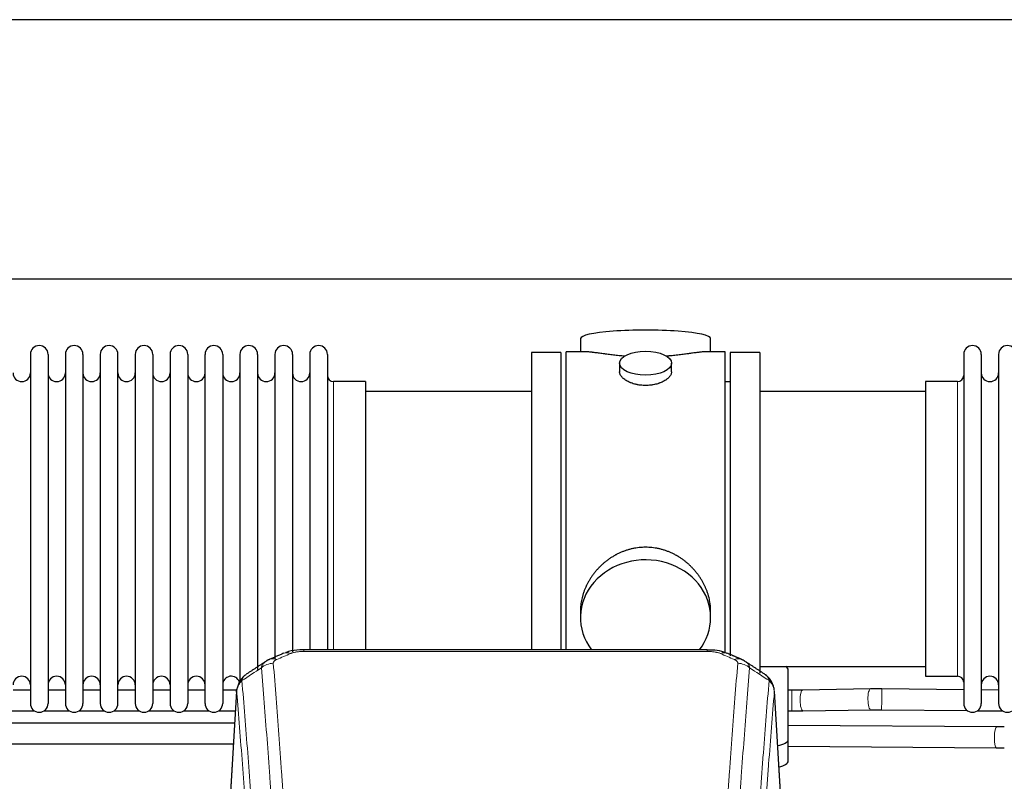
# Model space of a CAD drawing. Header units: inches. Extents: x 0 to 23760, y -13 to 16800.
# Tile 105 of 214: x 6200 to 6769, y 14240 to 14680. Entities that reach past the tile are written whole.
import ezdxf

# ---------------------------------------------------------------- set-up
doc = ezdxf.new("R2010")
doc.units = ezdxf.units.IN
doc.layers.add('254', color=7, linetype='Continuous', true_color=0xffffff)

msp = doc.modelspace()

# ---------------------------------------------------------------- linework, layer by layer
at = {"layer": '254', "color": 2, "linetype": 'Continuous', "lineweight": 25}
for p, q in [((7345.343, 14679.977), (4188.099, 14679.977)), ((7345.343, 14529.976), (4255.909, 14529.976)), ((6524.23, 14495.635), (6524.23, 14488.015)), ((6599.509, 14488.015), (6599.509, 14495.635)), ((6515.869, 14385.585), (6515.869, 14488.015)), ((6527.216, 14488.015), (6515.869, 14488.015)), ((6607.869, 14488.015), (6596.573, 14488.015)), ((6607.869, 14385.585), (6607.869, 14488.015)), ((6206.069, 14486.485), (6206.069, 14284.685)), ((6216.269, 14486.485), (6216.269, 14284.685)), ((6226.269, 14486.485), (6226.269, 14284.685)), ((6236.469, 14486.485), (6236.469, 14284.685)), ((6246.469, 14486.485), (6246.469, 14284.685)), ((6256.669, 14284.685), (6256.669, 14486.485)), ((6266.669, 14486.485), (6266.669, 14284.685)), ((6276.869, 14486.485), (6276.869, 14284.685)), ((6286.869, 14486.485), (6286.869, 14338.994)), ((6297.069, 14486.485), (6297.069, 14338.994)), ((6307.069, 14338.994), (6307.069, 14486.485)), ((6317.269, 14486.485), (6317.269, 14338.994)), ((6327.269, 14486.485), (6327.269, 14338.994)), ((6337.469, 14486.485), (6337.469, 14338.994)), ((6347.469, 14486.485), (6347.469, 14338.994)), ((6357.669, 14486.485), (6357.669, 14338.994)), ((6367.669, 14486.485), (6367.669, 14338.994)), ((6377.869, 14486.485), (6377.869, 14338.994)), ((6495.869, 14487.585), (6495.869, 14385.585)), ((6512.869, 14487.585), (6495.869, 14487.585)), ((6512.869, 14487.585), (6512.869, 14385.585)), ((6610.869, 14487.585), (6610.869, 14312.252)), ((6627.869, 14487.585), (6610.869, 14487.585)), ((6627.869, 14487.585), (6627.869, 14302.249)), ((6745.869, 14486.485), (6745.869, 14284.685)), ((6756.069, 14486.485), (6756.069, 14284.685)), ((6766.069, 14486.485), (6766.069, 14284.685)), ((6546.822, 14481.382), (6546.822, 14476.417)), ((6576.917, 14476.439), (6576.917, 14481.382)), ((6399.869, 14470.735), (6381.369, 14470.735)), ((6399.869, 14470.735), (6399.869, 14346.267)), ((6610.869, 14470.585), (6607.869, 14470.585)), ((6723.869, 14470.735), (6723.869, 14300.435)), ((6742.369, 14470.735), (6723.869, 14470.735)), ((6495.869, 14465.085), (6399.869, 14465.085)), ((6723.869, 14465.085), (6627.869, 14465.085)), ((6495.869, 14385.585), (6495.869, 14315.666)), ((6512.869, 14385.585), (6512.869, 14315.666)), ((6515.869, 14315.665), (6515.869, 14385.585)), ((6607.869, 14313.813), (6607.869, 14385.585)), ((6399.869, 14346.267), (6399.869, 14315.666)), ((6286.869, 14338.994), (6286.869, 14284.685)), ((6297.069, 14338.994), (6297.069, 14284.685)), ((6307.069, 14284.685), (6307.069, 14338.994)), ((6317.269, 14338.994), (6317.269, 14284.685)), ((6327.269, 14338.994), (6327.269, 14296.613)), ((6337.469, 14338.994), (6337.469, 14304.224)), ((6347.469, 14338.994), (6347.469, 14310.386)), ((6357.669, 14338.994), (6357.669, 14314.582)), ((6367.669, 14338.994), (6367.669, 14315.667)), ((6377.869, 14338.994), (6377.869, 14315.667)), ((6524.23, 14338.356), (6524.23, 14334.331)), ((6599.509, 14334.331), (6599.509, 14338.354)), ((6597.455, 14315.67), (6364.283, 14315.67)), ((6627.869, 14306.085), (6723.869, 14306.085)), ((6644.369, 14263.985), (6644.369, 14304.059)), ((6723.869, 14300.435), (6742.369, 14300.435)), ((6206.037, 14292.398), (6196.032, 14292.398)), ((6226.237, 14292.398), (6216.232, 14292.398)), ((6246.437, 14292.398), (6236.432, 14292.398)), ((6266.637, 14292.398), (6256.669, 14292.398)), ((6286.836, 14292.398), (6276.869, 14292.398)), ((6307.036, 14292.398), (6297.069, 14292.398)), ((6325.493, 14292.398), (6317.269, 14292.398)), ((6325.352, 14291.873), (6320.101, 14205.237)), ((6641.638, 14205.237), (6636.387, 14291.873)), ((6691.947, 14293.041), (6652.717, 14292.445)), ((6745.872, 14292.581), (6698.519, 14293.054)), ((6766.073, 14292.379), (6756.07, 14292.479)), ((6193.72, 14280.398), (6208.387, 14280.398)), ((6213.92, 14280.398), (6228.587, 14280.398)), ((6234.12, 14280.398), (6248.786, 14280.398)), ((6254.32, 14280.398), (6268.986, 14280.398)), ((6274.519, 14280.398), (6289.186, 14280.398)), ((6294.719, 14280.398), (6309.386, 14280.398)), ((6314.919, 14280.398), (6324.621, 14280.398)), ((6652.899, 14280.446), (6692.129, 14281.042)), ((6698.399, 14281.055), (6747.974, 14280.559)), ((6753.885, 14280.5), (6768.479, 14280.354)), ((6764.821, 14271.098), (6644.368, 14271.961)), ((6644.369, 14251.567), (6644.369, 14263.985)), ((6644.369, 14259.961), (6764.735, 14259.099))]:
    msp.add_line(p, q, dxfattribs=at)
at = {"layer": '254', "color": 110, "linetype": 'Continuous', "lineweight": 13}
for p, q in [((6381.369, 14470.735), (6381.369, 14346.267)), ((6742.369, 14470.735), (6742.369, 14300.435)), ((6381.369, 14346.267), (6381.369, 14315.666)), ((6364.283, 14315.669), (6364.283, 14314.717)), ((6597.455, 14314.717), (6364.283, 14314.717)), ((6597.455, 14315.668), (6597.455, 14314.717)), ((6325.353, 14291.251), (6320.106, 14204.661)), ((6641.633, 14204.661), (6636.385, 14291.251)), ((6646.392, 14280.398), (6646.392, 14292.398)), ((6652.899, 14280.446), (6652.899, 14280.446)), ((6764.735, 14259.099), (6764.742, 14259.099))]:
    msp.add_line(p, q, dxfattribs=at)
at = {"layer": '254', "color": 2, "linetype": 'Continuous', "lineweight": 25}
for centre, radius, start, end in [((6211.169, 14486.485), 5.1, 0, 180), ((6231.369, 14486.485), 5.1, 0, 180), ((6251.569, 14486.485), 5.1, 0, 180), ((6271.769, 14486.485), 5.1, 0, 180), ((6291.969, 14486.485), 5.1, 0, 180), ((6312.169, 14486.485), 5.1, 0, 180), ((6332.369, 14486.485), 5.1, 0, 180), ((6352.569, 14486.485), 5.1, 0, 180), ((6372.769, 14486.485), 5.1, 0, 180), ((6750.969, 14486.485), 5.1, 0, 180), ((6771.169, 14486.485), 5.1, 0, 180), ((6201.069, 14475.735), 5, 180, 0), ((6221.269, 14475.735), 5, 180, 0), ((6241.469, 14475.735), 5, 180, 0), ((6261.669, 14475.735), 5, 180, 0), ((6281.869, 14475.735), 5, 180, 0), ((6302.069, 14475.735), 5, 180, 0), ((6322.269, 14475.735), 5, 180, 0), ((6342.469, 14475.735), 5, 180, 0), ((6362.669, 14475.735), 5, 180, 0), ((6381.369, 14474.235), 3.5, 180, 270), ((6742.369, 14474.235), 3.5, 270, 0), ((6761.069, 14475.735), 5, 180, 0), ((6201.069, 14295.435), 5, 0, 180), ((6221.269, 14295.435), 5, 0, 180), ((6241.469, 14295.435), 5, 0, 180), ((6261.669, 14295.435), 5, 0, 180), ((6281.869, 14295.435), 5, 0, 180), ((6302.069, 14295.435), 5, 0, 180), ((6322.269, 14295.435), 5, 19.11094, 180), ((6742.369, 14296.935), 3.5, 0, 90), ((6761.069, 14295.435), 5, 0, 180), ((6211.169, 14284.685), 5.1, 180, 0), ((6231.369, 14284.685), 5.1, 180, 0), ((6251.569, 14284.685), 5.1, 180, 0), ((6271.769, 14284.685), 5.1, 180, 0), ((6291.969, 14284.685), 5.1, 180, 0), ((6312.169, 14284.685), 5.1, 180, 0), ((6750.969, 14284.685), 5.1, 180, 0), ((6771.169, 14284.685), 5.1, 180, 0)]:
    msp.add_arc(centre, radius, start, end, dxfattribs=at)
for centre, major_axis, ratio, start_param, end_param in [((6561.869, 14495.635), (37.64, 0), 0.1305262, 0, 3.1415927), ((6561.869, 14334.331), (37.64, 0), 0.8870108, 0, 3.7346664), ((6561.869, 14334.331), (37.64, 0), 0.8870108, 5.6900133, 6.2831853), ((6636.369, 14304.059), (-8, 0), 0.4617486, 3.1415927, 3.722063), ((6636.369, 14263.985), (-8, 0), 0.4617486, 1.81384, 3.1415927), ((6636.369, 14251.567), (-8, 0), 0.4617486, 1.911273, 3.1415927)]:
    msp.add_ellipse(centre, major_axis=major_axis, ratio=ratio, start_param=start_param, end_param=end_param, dxfattribs=at)
msp.add_ellipse((6561.869, 14481.382), major_axis=(15.048, 0), ratio=0.4617486, dxfattribs=at)
at = {"layer": '254', "color": 110, "linetype": 'Continuous', "lineweight": 13}
for centre, major_axis, ratio, start_param, end_param in [((6356.525, 14304.507), (3.953, -9.186), 0.6419268, 2.5510147, 3.1418997), ((6605.214, 14304.507), (-3.953, -9.186), 0.6419268, 3.1410059, 3.7321706), ((6346.544, 14298.857), (-9.964, -0.842), 0.9013977, 4.6363308, 5.3961502), ((6348.516, 14301.049), (3.975, -9.176), 0.6408251, 2.5472213, 3.141301), ((6613.223, 14301.049), (3.975, 9.176), 0.6408251, 0.0010737, 0.5943713), ((6615.195, 14298.857), (-9.964, 0.842), 0.9013977, 4.0286278, 4.7884472), ((6652.808, 14286.445), (0.091, -5.999), 0.2566072, 3.1415236, 4.7084911), ((6692.038, 14287.041), (0.091, -5.999), 0.2566072, 3.1292518, 4.7084911), ((6698.459, 14287.054), (-0.06, -6), 0.0000329, 0.0000003, 3.1415926), ((6652.808, 14286.445), (0.091, -5.999), 0.2566072, 4.7084911, 6.2831853), ((6692.038, 14287.041), (0.091, -5.999), 0.2566072, 4.7084911, 6.2805637), ((6764.778, 14265.099), (-0.043, -6), 0.1832494, 3.1441811, 4.7137012), ((6764.778, 14265.099), (-0.043, -6), 0.1832494, 4.7137012, 6.2831853)]:
    msp.add_ellipse(centre, major_axis=major_axis, ratio=ratio, start_param=start_param, end_param=end_param, dxfattribs=at)
at = {"layer": '254', "color": 2, "linetype": 'Continuous', "lineweight": 25}
for points, knots in [([(6549.997, 14485.426), (6549.995, 14485.426), (6549.992, 14485.426), (6549.916, 14485.433), (6549.842, 14485.438), (6549.695, 14485.45), (6549.474, 14485.468), (6548.669, 14485.535), (6547.374, 14485.652), (6545.692, 14485.819), (6544.054, 14485.996), (6542.461, 14486.181), (6540.912, 14486.371), (6539.908, 14486.5), (6539.289, 14486.581), (6539.166, 14486.597), (6538.921, 14486.629), (6538.556, 14486.677), (6538.197, 14486.725), (6537.488, 14486.82), (6536.564, 14486.945), (6535.242, 14487.126), (6533.985, 14487.297), (6532.79, 14487.456), (6532.037, 14487.552), (6531.487, 14487.621), (6531.217, 14487.654), (6530.953, 14487.685), (6530.778, 14487.705), (6530.691, 14487.716), (6530.261, 14487.765), (6529.601, 14487.836), (6528.693, 14487.921), (6527.865, 14487.98), (6527.228, 14488.008), (6526.873, 14488.014), (6526.75, 14488.015)], [0, 0, 0, 0, 0.0002215, 0.0002215, 0.0071429, 0.0071429, 0.0140642, 0.027907, 0.083278, 0.1386489, 0.1940199, 0.2493909, 0.3047619, 0.3601329, 0.3601329, 0.3739756, 0.3739756, 0.3878184, 0.4155039, 0.4155039, 0.4708749, 0.5262458, 0.5816168, 0.6369878, 0.6923588, 0.6923588, 0.7200443, 0.733887, 0.733887, 0.7477298, 0.7477298, 0.8031008, 0.8584718, 0.9138427, 0.9692137, 1, 1, 1, 1]), ([(6596.994, 14488.015), (6596.87, 14488.014), (6596.512, 14488.008), (6595.872, 14487.98), (6595.039, 14487.92), (6594.429, 14487.863), (6594.03, 14487.823), (6593.949, 14487.815), (6593.786, 14487.798), (6593.54, 14487.771), (6593.287, 14487.743), (6592.774, 14487.684), (6592.066, 14487.599), (6590.938, 14487.455), (6589.743, 14487.295), (6588.482, 14487.124), (6587.596, 14487.003), (6586.915, 14486.91), (6586.57, 14486.864), (6586.218, 14486.816), (6585.982, 14486.784), (6585.864, 14486.768), (6585.269, 14486.689), (6584.302, 14486.561), (6582.805, 14486.369), (6581.261, 14486.179), (6579.67, 14485.995), (6578.032, 14485.818), (6576.908, 14485.706), (6576.052, 14485.625), (6575.621, 14485.585), (6575.185, 14485.547), (6574.967, 14485.528), (6574.894, 14485.521), (6574.748, 14485.509), (6574.461, 14485.484), (6574.173, 14485.461), (6573.958, 14485.443)], [0, 0, 0, 0, 0.0313476, 0.0871263, 0.142905, 0.1986836, 0.1986836, 0.2126283, 0.2126283, 0.226573, 0.2544623, 0.2544623, 0.310241, 0.3660196, 0.4217983, 0.477577, 0.5333556, 0.5333556, 0.561245, 0.5751896, 0.5751896, 0.5891343, 0.5891343, 0.644913, 0.7006917, 0.7564703, 0.812249, 0.8680277, 0.9238063, 0.9238063, 0.9516957, 0.9656403, 0.9656403, 0.9726127, 0.9726127, 0.979585, 1, 1, 1, 1]), ([(6561.869, 14468.507), (6561.372, 14468.507), (6560.878, 14468.522), (6559.899, 14468.579), (6559.414, 14468.622), (6558.451, 14468.735), (6557.974, 14468.805), (6557.383, 14468.911), (6557.206, 14468.944), (6557.03, 14468.979), (6556.912, 14469.002), (6556.853, 14469.014), (6556.561, 14469.076), (6556.331, 14469.128), (6555.647, 14469.293), (6555.204, 14469.415), (6554.34, 14469.682), (6553.92, 14469.827), (6553.307, 14470.061), (6553.105, 14470.141), (6552.808, 14470.267), (6552.709, 14470.309), (6552.563, 14470.374), (6552.514, 14470.395), (6552.417, 14470.439), (6551.984, 14470.637), (6551.574, 14470.845), (6550.881, 14471.229), (6550.553, 14471.429), (6549.931, 14471.841), (6549.637, 14472.054), (6549.294, 14472.329), (6549.226, 14472.384), (6549.093, 14472.496), (6549.028, 14472.552), (6548.837, 14472.72), (6548.716, 14472.833), (6548.368, 14473.173), (6548.158, 14473.403), (6547.782, 14473.866), (6547.617, 14474.1), (6547.402, 14474.453), (6547.335, 14474.571), (6547.26, 14474.72), (6547.245, 14474.749), (6547.216, 14474.809), (6547.202, 14474.839), (6547.161, 14474.928), (6547.136, 14474.987), (6547.015, 14475.283), (6546.943, 14475.517), (6546.846, 14475.981), (6546.822, 14476.21), (6546.822, 14476.44), (6546.822, 14476.444), (6546.822, 14476.447)], [0, 0, 0, 0, 0.0624454, 0.0624454, 0.1248907, 0.1248907, 0.1873361, 0.1873361, 0.2029474, 0.2107531, 0.2107531, 0.2185588, 0.2185588, 0.2497814, 0.2497814, 0.3122268, 0.3122268, 0.3746722, 0.3746722, 0.4058948, 0.4058948, 0.4215062, 0.4215062, 0.4293119, 0.4293119, 0.4371175, 0.4995629, 0.4995629, 0.5620082, 0.5620082, 0.6244536, 0.6244536, 0.6400649, 0.6400649, 0.6556763, 0.6556763, 0.686899, 0.686899, 0.7493443, 0.7493443, 0.8117897, 0.8117897, 0.8430124, 0.8430124, 0.850818, 0.850818, 0.8586237, 0.8586237, 0.874235, 0.874235, 0.9366804, 0.9366804, 0.9991258, 0.9991258, 1, 1, 1, 1]), ([(6576.917, 14476.443), (6576.917, 14476.215), (6576.893, 14475.985), (6576.797, 14475.522), (6576.726, 14475.289), (6576.535, 14474.82), (6576.416, 14474.584), (6576.237, 14474.289), (6576.2, 14474.229), (6576.142, 14474.141), (6576.122, 14474.111), (6576.081, 14474.052), (6575.979, 14473.904), (6575.868, 14473.757), (6575.585, 14473.408), (6575.375, 14473.178), (6574.914, 14472.726), (6574.662, 14472.503), (6574.253, 14472.175), (6574.111, 14472.067), (6573.891, 14471.906), (6573.816, 14471.853), (6573.663, 14471.747), (6573.586, 14471.694), (6573.194, 14471.434), (6572.864, 14471.233), (6572.172, 14470.849), (6571.809, 14470.665), (6571.053, 14470.314), (6570.658, 14470.147), (6570.195, 14469.97), (6570.144, 14469.951), (6570.04, 14469.912), (6569.987, 14469.893), (6569.83, 14469.836), (6569.515, 14469.724), (6569.193, 14469.619), (6568.543, 14469.418), (6568.1, 14469.296), (6567.196, 14469.076), (6566.734, 14468.979), (6566.026, 14468.852), (6565.788, 14468.813), (6565.427, 14468.759), (6565.306, 14468.742), (6565.064, 14468.71), (6564.943, 14468.695), (6564.335, 14468.623), (6563.846, 14468.58), (6562.862, 14468.522), (6562.367, 14468.507), (6561.869, 14468.507)], [0, 0, 0, 0, 0.0621483, 0.0621483, 0.1246718, 0.1246718, 0.1871952, 0.1871952, 0.2028261, 0.2028261, 0.2106415, 0.2106415, 0.2184569, 0.2497186, 0.2497186, 0.3122421, 0.3122421, 0.3747655, 0.3747655, 0.4060273, 0.4060273, 0.4216581, 0.4216581, 0.437289, 0.437289, 0.4998124, 0.4998124, 0.5623359, 0.5623359, 0.6248593, 0.6248593, 0.6326748, 0.6326748, 0.6404902, 0.6404902, 0.656121, 0.6873828, 0.6873828, 0.7499062, 0.7499062, 0.8124297, 0.8124297, 0.8436914, 0.8436914, 0.8593222, 0.8593222, 0.8749531, 0.8749531, 0.9374766, 0.9374766, 1, 1, 1, 1]), ([(6599.509, 14338.318), (6599.508, 14338.851), (6599.494, 14339.387), (6599.449, 14340.206), (6599.425, 14340.556), (6599.395, 14340.907), (6599.382, 14341.048), (6599.376, 14341.118), (6599.355, 14341.33), (6599.283, 14342.034), (6599.11, 14343.297), (6598.79, 14344.974), (6598.381, 14346.644), (6597.885, 14348.305), (6597.301, 14349.959), (6596.854, 14351.055), (6596.555, 14351.738), (6596.494, 14351.875), (6596.371, 14352.147), (6596.184, 14352.554), (6595.99, 14352.958), (6595.592, 14353.761), (6595.037, 14354.82), (6594.128, 14356.372), (6593.145, 14357.887), (6592.089, 14359.364), (6591.334, 14360.323), (6590.749, 14361.033), (6590.551, 14361.268), (6590.249, 14361.618), (6590.148, 14361.734), (6589.944, 14361.965), (6589.43, 14362.54), (6588.479, 14363.545), (6587.155, 14364.824), (6585.774, 14366.041), (6584.336, 14367.195), (6582.842, 14368.285), (6581.806, 14368.968), (6581.015, 14369.464), (6580.749, 14369.626), (6580.413, 14369.825), (6580.345, 14369.865), (6580.211, 14369.944), (6580.008, 14370.062), (6579.263, 14370.486), (6578.027, 14371.139), (6576.347, 14371.927), (6574.634, 14372.628), (6572.888, 14373.244), (6571.109, 14373.772), (6569.9, 14374.065), (6568.984, 14374.261), (6568.677, 14374.322), (6568.292, 14374.394), (6568.215, 14374.408), (6568.06, 14374.436), (6567.829, 14374.477), (6566.98, 14374.619), (6565.59, 14374.803), (6563.737, 14374.95), (6561.883, 14375), (6560.029, 14374.952), (6558.174, 14374.806), (6556.937, 14374.642), (6556.164, 14374.519), (6556.009, 14374.494), (6555.7, 14374.44), (6555.237, 14374.357), (6554.778, 14374.265), (6553.862, 14374.07), (6552.653, 14373.778), (6550.87, 14373.251), (6549.119, 14372.634), (6547.399, 14371.93), (6546.273, 14371.403), (6545.436, 14370.985), (6545.158, 14370.843), (6544.813, 14370.66), (6544.675, 14370.586), (6544.4, 14370.437), (6543.649, 14370.021), (6542.446, 14369.308), (6540.899, 14368.286), (6539.405, 14367.197), (6537.965, 14366.041), (6536.579, 14364.82), (6535.69, 14363.962), (6535.201, 14363.467), (6535.147, 14363.411), (6535.038, 14363.301), (6534.984, 14363.245), (6534.823, 14363.078), (6534.503, 14362.743), (6534.19, 14362.404), (6533.573, 14361.72), (6532.774, 14360.794), (6531.649, 14359.362), (6530.595, 14357.889), (6529.613, 14356.375), (6528.703, 14354.822), (6528.145, 14353.759), (6527.812, 14353.086), (6527.746, 14352.951), (6527.616, 14352.681), (6527.424, 14352.275), (6527.241, 14351.868), (6526.884, 14351.053), (6526.438, 14349.962), (6525.857, 14348.314), (6525.361, 14346.657), (6524.952, 14344.99), (6524.631, 14343.313), (6524.477, 14342.189), (6524.399, 14341.484), (6524.385, 14341.343), (6524.357, 14341.061), (6524.32, 14340.64), (6524.291, 14340.22), (6524.245, 14339.395), (6524.23, 14338.852), (6524.23, 14338.313)], [0, 0, 0, 0, 0.0151373, 0.0151373, 0.0229562, 0.0249109, 0.0249109, 0.0268656, 0.0268656, 0.030775, 0.0464127, 0.0620504, 0.0776881, 0.0933258, 0.1089635, 0.1246012, 0.1246012, 0.1285107, 0.1285107, 0.1324201, 0.1402389, 0.1402389, 0.1558766, 0.1715144, 0.1871521, 0.2027898, 0.2184275, 0.2184275, 0.2262463, 0.2262463, 0.2301558, 0.2301558, 0.2340652, 0.2497029, 0.2653406, 0.2809783, 0.296616, 0.3122537, 0.3278914, 0.3278914, 0.3357103, 0.3357103, 0.337665, 0.337665, 0.3396197, 0.3435291, 0.3591668, 0.3748045, 0.3904422, 0.4060799, 0.4217176, 0.4373554, 0.4373554, 0.4451742, 0.4451742, 0.4471289, 0.4471289, 0.4490836, 0.4529931, 0.4686308, 0.4842685, 0.4999062, 0.5155439, 0.5311816, 0.5468193, 0.5468193, 0.5507287, 0.5507287, 0.5546381, 0.562457, 0.562457, 0.5780947, 0.5937324, 0.6093701, 0.6250078, 0.6406455, 0.6406455, 0.6484644, 0.6484644, 0.6504191, 0.6523738, 0.6562832, 0.6719209, 0.6875586, 0.7031963, 0.7188341, 0.7344718, 0.7501095, 0.7501095, 0.7520642, 0.7520642, 0.7540189, 0.7540189, 0.7579283, 0.7657472, 0.7657472, 0.7813849, 0.7970226, 0.8126603, 0.828298, 0.8439357, 0.8595734, 0.8595734, 0.8634828, 0.8634828, 0.8673923, 0.8752111, 0.8752111, 0.8908488, 0.9064865, 0.9221242, 0.9377619, 0.9533996, 0.9690373, 0.9690373, 0.9729468, 0.9729468, 0.9768562, 0.984675, 0.984675, 1, 1, 1, 1]), ([(6365.583, 14315.653), (6364.355, 14315.694), (6360.913, 14315.616), (6356.834, 14315.252), (6354.334, 14314.284), (6353.831, 14314.058)], [0, 0, 0, 0, 0.2995251, 0.855667, 1, 1, 1, 1]), ([(6609.099, 14313.559), (6608.487, 14313.884), (6606.259, 14314.904), (6602.271, 14315.517), (6598.956, 14315.618), (6597.453, 14315.541)], [0, 0, 0, 0, 0.1803135, 0.6389946, 1, 1, 1, 1]), ([(6330.295, 14301.061), (6329.774, 14300.688), (6328.717, 14299.779), (6327.353, 14297.996), (6326.3, 14295.841), (6325.884, 14294.315), (6325.749, 14293.541)], [0, 0, 0, 0, 0.2123708, 0.4683651, 0.7393635, 1, 1, 1, 1]), ([(6636.303, 14292.534), (6636.192, 14293.484), (6635.748, 14295.323), (6634.456, 14297.938), (6632.775, 14300.036), (6631.484, 14301.079), (6630.862, 14301.499)], [0, 0, 0, 0, 0.2790385, 0.5536712, 0.8024065, 1, 1, 1, 1]), ([(6325.353, 14291.251), (6325.353, 14291.263), (6325.351, 14291.286), (6325.349, 14291.321), (6325.348, 14291.356), (6325.346, 14291.391), (6325.345, 14291.426), (6325.344, 14291.461), (6325.344, 14291.496), (6325.343, 14291.531), (6325.343, 14291.566), (6325.343, 14291.601), (6325.343, 14291.635), (6325.344, 14291.67), (6325.345, 14291.704), (6325.346, 14291.739), (6325.347, 14291.773), (6325.348, 14291.808), (6325.35, 14291.842), (6325.352, 14291.876), (6325.354, 14291.911), (6325.356, 14291.945), (6325.359, 14291.979), (6325.362, 14292.013), (6325.365, 14292.047), (6325.368, 14292.081), (6325.372, 14292.115), (6325.375, 14292.148), (6325.379, 14292.182), (6325.384, 14292.216), (6325.388, 14292.249), (6325.393, 14292.283), (6325.398, 14292.317), (6325.403, 14292.35), (6325.408, 14292.383), (6325.414, 14292.417), (6325.42, 14292.45), (6325.426, 14292.483), (6325.432, 14292.516), (6325.438, 14292.549), (6325.445, 14292.582), (6325.452, 14292.615), (6325.459, 14292.648), (6325.466, 14292.681), (6325.474, 14292.713), (6325.482, 14292.746), (6325.49, 14292.779), (6325.498, 14292.811), (6325.507, 14292.843), (6325.515, 14292.876), (6325.524, 14292.908), (6325.533, 14292.94), (6325.543, 14292.972), (6325.552, 14293.005), (6325.562, 14293.037), (6325.572, 14293.069), (6325.582, 14293.1), (6325.593, 14293.132), (6325.603, 14293.164), (6325.614, 14293.196), (6325.625, 14293.227), (6325.637, 14293.259), (6325.648, 14293.29), (6325.66, 14293.322), (6325.67, 14293.348), (6325.676, 14293.363), (6325.678, 14293.368)], [0, 0, 0, 0, 0.0160287, 0.0320483, 0.0480589, 0.0640604, 0.080053, 0.0960364, 0.1120109, 0.1279763, 0.1439327, 0.1598801, 0.1758184, 0.1917478, 0.2076681, 0.2235794, 0.2394817, 0.255375, 0.2712593, 0.2871346, 0.3030009, 0.3188582, 0.3347065, 0.3505458, 0.3663762, 0.3821975, 0.3980099, 0.4138133, 0.4296077, 0.4453931, 0.4611696, 0.4769371, 0.4926957, 0.5084453, 0.5241859, 0.5399176, 0.5556403, 0.5713541, 0.5870589, 0.6027548, 0.6184418, 0.6341198, 0.6497889, 0.6654491, 0.6811003, 0.6967426, 0.712376, 0.7280004, 0.743616, 0.7592226, 0.7748203, 0.7904091, 0.8059891, 0.8215601, 0.8371222, 0.8526754, 0.8682197, 0.8837552, 0.8992817, 0.9147994, 0.9303082, 0.9458081, 0.9612991, 0.9767813, 0.9922546, 1, 1, 1, 1]), ([(6324.216, 14273.328), (6318.026, 14273.328), (6293.045, 14273.328), (6252.911, 14273.328), (6206.803, 14273.328), (6151.829, 14273.328), (6112.007, 14273.328), (6084.347, 14273.328)], [0, 0, 0, 0, 0.0774066, 0.3124384, 0.5019547, 0.654064, 1, 1, 1, 1]), ([(6084.347, 14261.328), (6090.639, 14261.328), (6110.525, 14261.328), (6148.791, 14261.328), (6203.954, 14261.328), (6263.777, 14261.328), (6305.221, 14261.328), (6323.476, 14261.328)], [0, 0, 0, 0, 0.0789327, 0.249489, 0.480055, 0.7709841, 1, 1, 1, 1])]:
    msp.add_open_spline(points, degree=3, knots=knots, dxfattribs=at)
for points, degree in [([(6352.571, 14313.689), (6344.541, 14310.22)], 1), ([(6617.197, 14310.225), (6613.182, 14311.967), (6609.167, 14313.685)], 2), ([(6342.151, 14308.947), (6336.521, 14305.225), (6330.9, 14301.515)], 2), ([(6344.572, 14310.154), (6343.21, 14309.85), (6342.22, 14308.92)], 2), ([(6619.511, 14308.884), (6618.479, 14309.786), (6617.156, 14310.144)], 2), ([(6630.84, 14301.514), (6625.225, 14305.22), (6619.602, 14308.938)], 2), ([(6646.392, 14292.397), (6644.369, 14292.397)], 1), ([(6652.736, 14292.445), (6646.392, 14292.397)], 1), ([(6698.519, 14293.054), (6691.965, 14293.04)], 1), ([(6644.369, 14280.398), (6646.392, 14280.398)], 1), ([(6646.392, 14280.398), (6652.881, 14280.446)], 1), ([(6692.11, 14281.042), (6698.399, 14281.055)], 1), ([(6769.365, 14271.082), (6764.817, 14271.098)], 1), ([(6764.738, 14259.099), (6769.365, 14259.082)], 1)]:
    msp.add_open_spline(points, degree=degree, dxfattribs=at)
at = {"layer": '254', "color": 110, "linetype": 'Continuous', "lineweight": 13}
for points in [[(6356.525, 14313.55), (6353.855, 14312.396), (6351.186, 14311.239), (6348.516, 14310.078)], [(6613.223, 14310.078), (6610.553, 14311.239), (6607.883, 14312.396), (6605.214, 14313.55)], [(6339.661, 14305.287), (6335.908, 14302.811), (6332.158, 14300.338), (6328.409, 14297.867)], [(6633.33, 14297.867), (6629.581, 14300.338), (6625.83, 14302.811), (6622.078, 14305.287)]]:
    msp.add_open_spline(points, degree=3, dxfattribs=at)
for points, knots in [([(6356.525, 14313.55), (6356.65, 14313.604), (6356.78, 14313.656), (6356.981, 14313.731), (6357.05, 14313.756), (6357.187, 14313.804), (6357.257, 14313.827), (6357.61, 14313.942), (6357.904, 14314.024), (6358.514, 14314.175), (6358.83, 14314.242), (6359.237, 14314.317), (6359.32, 14314.332), (6359.484, 14314.36), (6359.567, 14314.374), (6359.815, 14314.414), (6359.982, 14314.438), (6360.483, 14314.506), (6360.82, 14314.545), (6361.5, 14314.609), (6361.842, 14314.636), (6362.532, 14314.677), (6362.879, 14314.692), (6363.578, 14314.712), (6363.929, 14314.717), (6364.283, 14314.717)], [0, 0, 0, 0, 0.0625, 0.0625, 0.09375, 0.09375, 0.125, 0.125, 0.25, 0.25, 0.375, 0.375, 0.40625, 0.40625, 0.4375, 0.4375, 0.5, 0.5, 0.625, 0.625, 0.75, 0.75, 0.875, 0.875, 1, 1, 1, 1]), ([(6597.455, 14314.717), (6597.809, 14314.717), (6598.163, 14314.712), (6598.603, 14314.699), (6598.692, 14314.697), (6598.868, 14314.69), (6598.956, 14314.687), (6599.219, 14314.675), (6599.394, 14314.666), (6599.916, 14314.634), (6600.261, 14314.608), (6600.944, 14314.542), (6601.281, 14314.503), (6601.949, 14314.412), (6602.279, 14314.359), (6602.644, 14314.291), (6602.685, 14314.283), (6602.766, 14314.267), (6602.886, 14314.244), (6603.164, 14314.186), (6603.395, 14314.133), (6603.85, 14314.02), (6604.141, 14313.938), (6604.698, 14313.757), (6604.963, 14313.658), (6605.214, 14313.55)], [0, 0, 0, 0, 0.125, 0.125, 0.15625, 0.15625, 0.1875, 0.1875, 0.25, 0.25, 0.375, 0.375, 0.5, 0.5, 0.625, 0.625, 0.640625, 0.640625, 0.65625, 0.6875, 0.75, 0.75, 0.875, 0.875, 1, 1, 1, 1]), ([(6339.661, 14305.287), (6339.697, 14305.532), (6339.75, 14305.77), (6339.838, 14306.061), (6339.857, 14306.119), (6339.897, 14306.234), (6339.917, 14306.291), (6339.983, 14306.46), (6340.031, 14306.572), (6340.188, 14306.9), (6340.429, 14307.322), (6340.737, 14307.714), (6340.993, 14307.996), (6341.105, 14308.111), (6341.223, 14308.223), (6341.271, 14308.268), (6341.296, 14308.29), (6341.369, 14308.356), (6341.419, 14308.4), (6341.673, 14308.614), (6341.891, 14308.776), (6342.133, 14308.934), (6342.142, 14308.94), (6342.15, 14308.946)], [0, 0, 0, 0, 0.1656246, 0.1656246, 0.2070308, 0.2070308, 0.2484369, 0.2484369, 0.3312492, 0.3312492, 0.4968738, 0.6624984, 0.6624984, 0.7453108, 0.7660138, 0.7660138, 0.7867169, 0.7867169, 0.8281231, 0.8281231, 0.9937477, 0.9937477, 1, 1, 1, 1]), ([(6346.544, 14307.877), (6346.535, 14307.979), (6346.538, 14308.081), (6346.555, 14308.208), (6346.559, 14308.233), (6346.569, 14308.284), (6346.574, 14308.31), (6346.593, 14308.386), (6346.609, 14308.436), (6346.664, 14308.586), (6346.713, 14308.685), (6346.833, 14308.879), (6346.905, 14308.975), (6347.031, 14309.116), (6347.076, 14309.163), (6347.149, 14309.233), (6347.173, 14309.256), (6347.225, 14309.302), (6347.251, 14309.325), (6347.386, 14309.438), (6347.504, 14309.525), (6347.76, 14309.693), (6347.898, 14309.774), (6348.193, 14309.931), (6348.35, 14310.006), (6348.516, 14310.078)], [0, 0, 0, 0, 0.125, 0.125, 0.15625, 0.15625, 0.1875, 0.1875, 0.25, 0.25, 0.375, 0.375, 0.5, 0.5, 0.5625, 0.5625, 0.59375, 0.59375, 0.625, 0.625, 0.75, 0.75, 0.875, 0.875, 1, 1, 1, 1]), ([(6346.544, 14307.877), (6347.101, 14301.257), (6348.202, 14287.767), (6349.81, 14266.782), (6350.852, 14252.293), (6351.623, 14241.238), (6352.005, 14235.664), (6352.383, 14230.02), (6352.635, 14226.241), (6352.76, 14224.344), (6353.383, 14214.82), (6353.875, 14207.078), (6354.6, 14195.283), (6354.84, 14191.321), (6355.316, 14183.339), (6355.552, 14179.317), (6356.254, 14167.164), (6357.174, 14150.722), (6358.065, 14133.804), (6358.502, 14125.225)], [0, 0, 0, 0, 0.125, 0.25, 0.375, 0.375, 0.4375, 0.46875, 0.46875, 0.5, 0.5, 0.625, 0.625, 0.6875, 0.6875, 0.75, 0.75, 0.875, 1, 1, 1, 1]), ([(6603.236, 14125.225), (6603.674, 14133.804), (6604.564, 14150.722), (6605.485, 14167.164), (6606.187, 14179.317), (6606.423, 14183.339), (6606.899, 14191.321), (6607.139, 14195.283), (6607.864, 14207.078), (6608.355, 14214.82), (6608.979, 14224.344), (6609.104, 14226.241), (6609.355, 14230.02), (6609.734, 14235.664), (6610.116, 14241.238), (6610.887, 14252.293), (6611.929, 14266.782), (6613.537, 14287.767), (6614.637, 14301.257), (6615.195, 14307.877)], [0, 0, 0, 0, 0.125, 0.25, 0.25, 0.3125, 0.3125, 0.375, 0.375, 0.5, 0.5, 0.53125, 0.53125, 0.5625, 0.625, 0.625, 0.75, 0.875, 1, 1, 1, 1]), ([(6613.223, 14310.078), (6613.389, 14310.006), (6613.547, 14309.93), (6613.733, 14309.831), (6613.77, 14309.812), (6613.842, 14309.771), (6613.877, 14309.751), (6613.982, 14309.689), (6614.049, 14309.647), (6614.241, 14309.52), (6614.476, 14309.346), (6614.666, 14309.163), (6614.792, 14309.021), (6614.831, 14308.973), (6614.886, 14308.901), (6614.903, 14308.876), (6614.937, 14308.828), (6614.953, 14308.803), (6615.029, 14308.68), (6615.077, 14308.581), (6615.149, 14308.382), (6615.174, 14308.282), (6615.201, 14308.08), (6615.203, 14307.979), (6615.195, 14307.877)], [0, 0, 0, 0, 0.125, 0.125, 0.15625, 0.15625, 0.1875, 0.1875, 0.25, 0.25, 0.375, 0.5, 0.5, 0.5625, 0.5625, 0.59375, 0.59375, 0.625, 0.625, 0.75, 0.75, 0.875, 0.875, 1, 1, 1, 1]), ([(6619.592, 14308.943), (6619.602, 14308.937), (6619.612, 14308.931), (6619.854, 14308.771), (6620.289, 14308.447), (6620.661, 14308.089), (6620.917, 14307.806), (6620.999, 14307.71), (6621.115, 14307.562), (6621.152, 14307.512), (6621.226, 14307.412), (6621.261, 14307.361), (6621.434, 14307.105), (6621.554, 14306.893), (6621.762, 14306.457), (6621.935, 14306.007), (6622.042, 14305.532), (6622.078, 14305.287)], [0, 0, 0, 0, 0.0068075, 0.0068075, 0.1723396, 0.3378717, 0.3378717, 0.4206377, 0.4206377, 0.4620207, 0.4620207, 0.5034038, 0.5034038, 0.6689358, 0.6689358, 0.8344679, 1, 1, 1, 1]), ([(6328.409, 14297.867), (6328.537, 14298.391), (6328.716, 14298.881), (6329.173, 14299.779), (6329.45, 14300.187), (6329.938, 14300.734), (6330.113, 14300.905), (6330.478, 14301.219), (6330.669, 14301.362), (6330.87, 14301.495)], [0, 0, 0, 0, 0.335226, 0.335226, 0.6704519, 0.6704519, 0.8380649, 0.8380649, 1, 1, 1, 1]), ([(6351.635, 14122.849), (6351.196, 14131.417), (6350.305, 14148.316), (6349.383, 14164.739), (6348.68, 14176.877), (6348.444, 14180.894), (6347.967, 14188.867), (6347.727, 14192.824), (6347.001, 14204.605), (6346.509, 14212.338), (6345.885, 14221.851), (6345.759, 14223.746), (6345.508, 14227.52), (6345.129, 14233.158), (6344.746, 14238.726), (6343.974, 14249.767), (6342.931, 14264.24), (6341.321, 14285.2), (6340.219, 14298.675), (6339.661, 14305.287)], [0, 0, 0, 0, 0.125, 0.25, 0.25, 0.3125, 0.3125, 0.375, 0.375, 0.5, 0.5, 0.53125, 0.53125, 0.5625, 0.625, 0.625, 0.75, 0.875, 1, 1, 1, 1]), ([(6622.078, 14305.287), (6621.52, 14298.675), (6620.418, 14285.2), (6618.808, 14264.24), (6617.764, 14249.767), (6616.993, 14238.726), (6616.61, 14233.158), (6616.231, 14227.52), (6615.979, 14223.746), (6615.854, 14221.851), (6615.229, 14212.338), (6614.738, 14204.605), (6614.011, 14192.824), (6613.771, 14188.867), (6613.295, 14180.894), (6613.058, 14176.877), (6612.355, 14164.739), (6611.434, 14148.316), (6610.542, 14131.417), (6610.104, 14122.849)], [0, 0, 0, 0, 0.125, 0.25, 0.375, 0.375, 0.4375, 0.46875, 0.46875, 0.5, 0.5, 0.625, 0.625, 0.6875, 0.6875, 0.75, 0.75, 0.875, 1, 1, 1, 1]), ([(6630.87, 14301.494), (6631.07, 14301.362), (6631.26, 14301.218), (6631.626, 14300.905), (6631.8, 14300.734), (6632.288, 14300.187), (6632.566, 14299.779), (6633.022, 14298.881), (6633.201, 14298.391), (6633.33, 14297.867)], [0, 0, 0, 0, 0.1617419, 0.1617419, 0.3293935, 0.3293935, 0.6646968, 0.6646968, 1, 1, 1, 1]), ([(6325.353, 14291.251), (6325.383, 14291.857), (6325.473, 14292.462), (6325.696, 14293.355), (6325.785, 14293.65), (6325.991, 14294.232), (6326.108, 14294.52), (6326.369, 14295.084), (6326.513, 14295.361), (6326.828, 14295.902), (6326.998, 14296.166), (6327.362, 14296.68), (6327.556, 14296.929), (6327.966, 14297.411), (6328.182, 14297.644), (6328.409, 14297.867)], [0, 0, 0, 0, 0.25, 0.25, 0.375, 0.375, 0.5, 0.5, 0.625, 0.625, 0.75, 0.75, 0.875, 0.875, 1, 1, 1, 1]), ([(6328.409, 14297.867), (6328.98, 14291.176), (6330.108, 14277.533), (6331.753, 14256.292), (6332.819, 14241.613), (6333.608, 14230.409), (6333.999, 14224.759), (6334.451, 14218.081), (6334.643, 14215.202), (6334.771, 14213.278), (6334.835, 14212.314), (6335.154, 14207.484), (6335.533, 14201.64), (6335.971, 14194.74), (6336.158, 14191.765), (6336.282, 14189.778), (6336.344, 14188.782), (6336.9, 14179.804), (6337.873, 14163.597), (6339.284, 14138.544), (6340.192, 14121.348), (6340.638, 14112.627)], [0, 0, 0, 0, 0.125, 0.25, 0.375, 0.375, 0.4375, 0.46875, 0.484375, 0.484375, 0.5, 0.5, 0.5625, 0.59375, 0.609375, 0.609375, 0.625, 0.625, 0.75, 0.875, 1, 1, 1, 1]), ([(6621.101, 14112.627), (6621.156, 14113.717), (6621.212, 14114.805), (6621.324, 14116.978), (6621.493, 14120.231), (6621.888, 14127.781), (6622.232, 14134.183), (6622.925, 14146.892), (6623.865, 14163.59), (6625.324, 14187.891), (6626.328, 14203.596), (6626.902, 14212.29), (6626.966, 14213.254), (6627.094, 14215.178), (6627.287, 14218.058), (6627.738, 14224.737), (6628.129, 14230.389), (6628.458, 14235.06), (6628.524, 14235.992), (6628.656, 14237.852), (6628.854, 14240.636), (6629.319, 14247.09), (6629.722, 14252.548), (6630.534, 14263.367), (6631.631, 14277.532), (6632.758, 14291.176), (6633.33, 14297.867)], [0, 0, 0, 0, 0.015625, 0.015625, 0.03125, 0.0625, 0.125, 0.125, 0.25, 0.375, 0.5, 0.5, 0.515625, 0.515625, 0.53125, 0.5625, 0.625, 0.625, 0.640625, 0.640625, 0.65625, 0.6875, 0.75, 0.75, 0.875, 1, 1, 1, 1]), ([(6633.33, 14297.867), (6633.556, 14297.644), (6633.772, 14297.411), (6634.183, 14296.929), (6634.377, 14296.68), (6634.741, 14296.166), (6634.911, 14295.902), (6635.225, 14295.361), (6635.369, 14295.084), (6635.631, 14294.52), (6635.748, 14294.232), (6635.954, 14293.65), (6636.043, 14293.355), (6636.265, 14292.462), (6636.356, 14291.857), (6636.385, 14291.251)], [0, 0, 0, 0, 0.125, 0.125, 0.25, 0.25, 0.375, 0.375, 0.5, 0.5, 0.625, 0.625, 0.75, 0.75, 1, 1, 1, 1]), ([(6337.549, 14106.565), (6337.104, 14115.259), (6336.198, 14132.401), (6334.791, 14157.375), (6333.821, 14173.533), (6333.266, 14182.483), (6333.205, 14183.476), (6333.081, 14185.457), (6332.895, 14188.423), (6332.458, 14195.302), (6332.08, 14201.128), (6331.762, 14205.944), (6331.698, 14206.905), (6331.57, 14208.823), (6331.378, 14211.694), (6330.928, 14218.352), (6330.538, 14223.985), (6329.752, 14235.156), (6328.688, 14249.793), (6327.048, 14270.974), (6325.923, 14284.578), (6325.353, 14291.251)], [0, 0, 0, 0, 0.125, 0.25, 0.375, 0.375, 0.390625, 0.390625, 0.40625, 0.4375, 0.5, 0.5, 0.515625, 0.515625, 0.53125, 0.5625, 0.625, 0.625, 0.75, 0.875, 1, 1, 1, 1]), ([(6636.385, 14291.251), (6635.815, 14284.578), (6634.691, 14270.972), (6633.597, 14256.847), (6632.787, 14246.059), (6632.386, 14240.617), (6631.922, 14234.182), (6631.724, 14231.406), (6631.593, 14229.551), (6631.527, 14228.622), (6631.199, 14223.965), (6630.809, 14218.329), (6630.359, 14211.67), (6630.167, 14208.799), (6630.039, 14206.88), (6629.975, 14205.919), (6629.403, 14197.251), (6628.401, 14181.594), (6626.947, 14157.368), (6625.541, 14132.399), (6624.635, 14115.259), (6624.19, 14106.565)], [0, 0, 0, 0, 0.125, 0.25, 0.25, 0.3125, 0.34375, 0.359375, 0.359375, 0.375, 0.375, 0.4375, 0.46875, 0.484375, 0.484375, 0.5, 0.5, 0.625, 0.75, 0.875, 1, 1, 1, 1])]:
    msp.add_open_spline(points, degree=3, knots=knots, dxfattribs=at)

doc.saveas('drawing.dxf')
